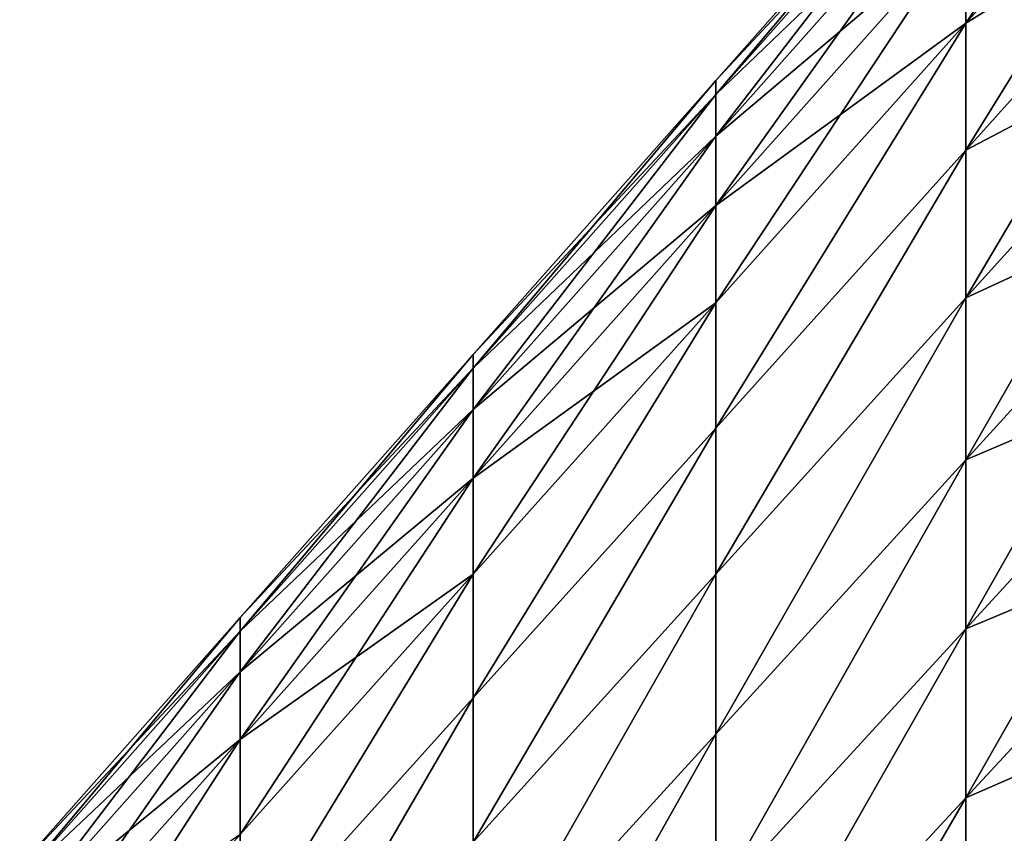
# Model space of a CAD drawing. Extents: x -0.96 to 0.96, y -0.57 to 2.63.
# Tile 79 of 148: x -0.72 to -0.59, y 0.97 to 1.08. Entities that reach past the tile are written whole.
import ezdxf

# ---------------------------------------------------------------- set-up
doc = ezdxf.new("R2010")
doc.units = 0
doc.layers.add('Brakiri_Cruiser_Main_Texture', color=7, linetype='CONTINUOUS')

msp = doc.modelspace()

# ---------------------------------------------------------------- linework, layer by layer
at = {"layer": 'Brakiri_Cruiser_Main_Texture'}
for points in [[(-0.557578, 1.132732, -0.575969), (-0.592617, 1.09337, -0.586766), (-0.592617, 1.079837, -0.595203)], [(-0.557578, 1.132732, -0.575969), (-0.592617, 1.079837, -0.595203), (-0.557578, 1.119027, -0.584406)], [(-0.557578, 1.119027, -0.584406), (-0.592617, 1.079837, -0.595203), (-0.592617, 1.06243, -0.601766)], [(-0.557578, 1.119027, -0.584406), (-0.592617, 1.06243, -0.601766), (-0.557578, 1.1014, -0.590969)], [(-0.557578, 1.1014, -0.497219), (-0.592617, 1.079837, -0.514578), (-0.557578, 1.119027, -0.503781)], [(-0.557578, 1.119027, -0.503781), (-0.592617, 1.079837, -0.514578), (-0.592617, 1.09337, -0.523016)], [(-0.592617, 1.108832, -0.543641), (-0.626953, 1.071971, -0.562344), (-0.592617, 1.110764, -0.554891)], [(-0.592617, 1.110764, -0.554891), (-0.626953, 1.071971, -0.562344), (-0.626953, 1.070063, -0.573594)], [(-0.592617, 1.110764, -0.554891), (-0.626953, 1.070063, -0.573594), (-0.592617, 1.108832, -0.566141)], [(-0.592617, 1.103034, -0.532859), (-0.626953, 1.070063, -0.551094), (-0.592617, 1.108832, -0.543641)], [(-0.592617, 1.108832, -0.543641), (-0.626953, 1.070063, -0.551094), (-0.626953, 1.071971, -0.562344)], [(-0.592617, 1.108832, -0.566141), (-0.626953, 1.070063, -0.573594), (-0.626953, 1.064337, -0.584375)], [(-0.592617, 1.108832, -0.566141), (-0.626953, 1.064337, -0.584375), (-0.592617, 1.103034, -0.576922)], [(-0.592617, 1.09337, -0.523016), (-0.626953, 1.064337, -0.540312), (-0.592617, 1.103034, -0.532859)], [(-0.592617, 1.103034, -0.532859), (-0.626953, 1.064337, -0.540312), (-0.626953, 1.070063, -0.551094)], [(-0.592617, 1.103034, -0.576922), (-0.626953, 1.064337, -0.584375), (-0.626953, 1.054793, -0.594219)], [(-0.592617, 1.103034, -0.576922), (-0.626953, 1.054793, -0.594219), (-0.592617, 1.09337, -0.586766)], [(-0.557578, 1.1014, -0.590969), (-0.592617, 1.06243, -0.601766), (-0.592617, 1.04212, -0.606453)], [(-0.557578, 1.1014, -0.590969), (-0.592617, 1.04212, -0.606453), (-0.557578, 1.080833, -0.595656)], [(-0.557578, 1.080833, -0.492531), (-0.592617, 1.06243, -0.508016), (-0.557578, 1.1014, -0.497219)], [(-0.557578, 1.1014, -0.497219), (-0.592617, 1.06243, -0.508016), (-0.592617, 1.079837, -0.514578)], [(-0.592617, 1.079837, -0.514578), (-0.626953, 1.054793, -0.530469), (-0.592617, 1.09337, -0.523016)], [(-0.592617, 1.09337, -0.523016), (-0.626953, 1.054793, -0.530469), (-0.626953, 1.064337, -0.540312)], [(-0.592617, 1.09337, -0.586766), (-0.626953, 1.054793, -0.594219), (-0.626953, 1.041427, -0.602656)], [(-0.592617, 1.09337, -0.586766), (-0.626953, 1.041427, -0.602656), (-0.592617, 1.079837, -0.595203)], [(-0.557578, 1.080833, -0.595656), (-0.592617, 1.04212, -0.606453), (-0.592617, 1.019872, -0.609266)], [(-0.557578, 1.080833, -0.595656), (-0.592617, 1.019872, -0.609266), (-0.557578, 1.058305, -0.598469)], [(-0.557578, 1.058305, -0.489719), (-0.592617, 1.04212, -0.503328), (-0.557578, 1.080833, -0.492531)], [(-0.557578, 1.080833, -0.492531), (-0.592617, 1.04212, -0.503328), (-0.592617, 1.06243, -0.508016)], [(-0.592617, 1.079837, -0.595203), (-0.626953, 1.041427, -0.602656), (-0.626953, 1.024238, -0.609219)], [(-0.592617, 1.079837, -0.595203), (-0.626953, 1.024238, -0.609219), (-0.592617, 1.06243, -0.601766)], [(-0.592617, 1.079837, -0.514578), (-0.592617, 1.06243, -0.508016), (-0.626953, 1.024238, -0.515469)], [(-0.592617, 1.079837, -0.514578), (-0.626953, 1.024238, -0.515469), (-0.626953, 1.041427, -0.522031)], [(-0.592617, 1.079837, -0.514578), (-0.626953, 1.041427, -0.522031), (-0.626953, 1.054793, -0.530469)], [(-0.626953, 1.070063, -0.551094), (-0.660264, 1.034335, -0.566926), (-0.626953, 1.071971, -0.562344)], [(-0.626953, 1.071971, -0.562344), (-0.660264, 1.034335, -0.566926), (-0.660264, 1.032451, -0.578176)], [(-0.626953, 1.071971, -0.562344), (-0.660264, 1.032451, -0.578176), (-0.626953, 1.070063, -0.573594)], [(-0.626953, 1.064337, -0.540312), (-0.660264, 1.032451, -0.555676), (-0.626953, 1.070063, -0.551094)], [(-0.626953, 1.070063, -0.551094), (-0.660264, 1.032451, -0.555676), (-0.660264, 1.034335, -0.566926)], [(-0.626953, 1.070063, -0.573594), (-0.660264, 1.032451, -0.578176), (-0.660264, 1.026796, -0.588957)], [(-0.626953, 1.070063, -0.573594), (-0.660264, 1.026796, -0.588957), (-0.626953, 1.064337, -0.584375)], [(-0.626953, 1.054793, -0.530469), (-0.660264, 1.026796, -0.544895), (-0.626953, 1.064337, -0.540312)], [(-0.626953, 1.064337, -0.540312), (-0.660264, 1.026796, -0.544895), (-0.660264, 1.032451, -0.555676)], [(-0.626953, 1.064337, -0.584375), (-0.660264, 1.026796, -0.588957), (-0.660264, 1.017369, -0.598801)], [(-0.626953, 1.064337, -0.584375), (-0.660264, 1.017369, -0.598801), (-0.626953, 1.054793, -0.594219)], [(-0.592617, 1.06243, -0.601766), (-0.626953, 1.024238, -0.609219), (-0.626953, 1.00418, -0.613906)], [(-0.592617, 1.06243, -0.601766), (-0.626953, 1.00418, -0.613906), (-0.592617, 1.04212, -0.606453)], [(-0.592617, 1.06243, -0.508016), (-0.592617, 1.04212, -0.503328), (-0.626953, 1.004179, -0.510781)], [(-0.592617, 1.06243, -0.508016), (-0.626953, 1.004179, -0.510781), (-0.626953, 1.024238, -0.515469)], [(-0.557578, 1.058305, -0.598469), (-0.592617, 1.019872, -0.609266), (-0.592617, 0.996657, -0.610203)], [(-0.557578, 1.058305, -0.598469), (-0.592617, 0.996657, -0.610203), (-0.557578, 1.034796, -0.599406)], [(-0.557578, 1.034796, -0.488781), (-0.592617, 1.019872, -0.500516), (-0.557578, 1.058305, -0.489719)], [(-0.557578, 1.058305, -0.489719), (-0.592617, 1.019872, -0.500516), (-0.592617, 1.04212, -0.503328)], [(-0.626953, 1.041427, -0.522031), (-0.660264, 1.017369, -0.535051), (-0.626953, 1.054793, -0.530469)], [(-0.626953, 1.054793, -0.530469), (-0.660264, 1.017369, -0.535051), (-0.660264, 1.026796, -0.544895)], [(-0.626953, 1.054793, -0.594219), (-0.660264, 1.017369, -0.598801), (-0.660264, 1.004168, -0.607238)], [(-0.626953, 1.054793, -0.594219), (-0.660264, 1.004168, -0.607238), (-0.626953, 1.041427, -0.602656)], [(-0.626953, 1.041427, -0.602656), (-0.660264, 1.004168, -0.607238), (-0.660264, 0.987186, -0.613801)], [(-0.626953, 1.041427, -0.602656), (-0.660264, 0.987186, -0.613801), (-0.626953, 1.024238, -0.609219)], [(-0.626953, 1.041427, -0.522031), (-0.626953, 1.024238, -0.515469), (-0.660264, 0.987186, -0.520051)], [(-0.626953, 1.041427, -0.522031), (-0.660264, 0.987186, -0.520051), (-0.660264, 1.004168, -0.526613)], [(-0.626953, 1.041427, -0.522031), (-0.660264, 1.004168, -0.526613), (-0.660264, 1.017369, -0.535051)], [(-0.592617, 1.04212, -0.606453), (-0.626953, 1.00418, -0.613906), (-0.626953, 0.982209, -0.616719)], [(-0.592617, 1.04212, -0.606453), (-0.626953, 0.982209, -0.616719), (-0.592617, 1.019872, -0.609266)], [(-0.592617, 1.04212, -0.503328), (-0.592617, 1.019872, -0.500516), (-0.626953, 0.982209, -0.507969)], [(-0.592617, 1.04212, -0.503328), (-0.626953, 0.982209, -0.507969), (-0.626953, 1.004179, -0.510781)], [(-0.660264, 1.032451, -0.555676), (-0.692227, 0.998225, -0.569109), (-0.660264, 1.034335, -0.566926)], [(-0.660264, 1.034335, -0.566926), (-0.692227, 0.998225, -0.569109), (-0.692227, 0.996364, -0.580359)], [(-0.660264, 1.034335, -0.566926), (-0.692227, 0.996364, -0.580359), (-0.660264, 1.032451, -0.578176)], [(-0.557578, 1.034796, -0.599406), (-0.592617, 0.996657, -0.610203), (-0.592617, 0.973441, -0.609266)], [(-0.557578, 1.034796, -0.599406), (-0.592617, 0.973441, -0.609266), (-0.557578, 1.011288, -0.598469)], [(-0.557578, 1.011288, -0.489719), (-0.592617, 0.996657, -0.499578), (-0.557578, 1.034796, -0.488781)], [(-0.557578, 1.034796, -0.488781), (-0.592617, 0.996657, -0.499578), (-0.592617, 1.019872, -0.500516)], [(-0.660264, 1.026796, -0.544895), (-0.692227, 0.996364, -0.557859), (-0.660264, 1.032451, -0.555676)], [(-0.660264, 1.032451, -0.555676), (-0.692227, 0.996364, -0.557859), (-0.692227, 0.998225, -0.569109)], [(-0.660264, 1.032451, -0.578176), (-0.692227, 0.996364, -0.580359), (-0.692227, 0.990778, -0.591141)], [(-0.660264, 1.032451, -0.578176), (-0.692227, 0.990778, -0.591141), (-0.660264, 1.026796, -0.588957)], [(-0.660264, 1.017369, -0.535051), (-0.692227, 0.990778, -0.547078), (-0.660264, 1.026796, -0.544895)], [(-0.660264, 1.026796, -0.544895), (-0.692227, 0.990778, -0.547078), (-0.692227, 0.996364, -0.557859)], [(-0.660264, 1.026796, -0.588957), (-0.692227, 0.990778, -0.591141), (-0.692227, 0.981466, -0.600984)], [(-0.660264, 1.026796, -0.588957), (-0.692227, 0.981466, -0.600984), (-0.660264, 1.017369, -0.598801)], [(-0.626953, 1.024238, -0.609219), (-0.660264, 0.987186, -0.613801), (-0.660264, 0.967373, -0.618488)], [(-0.626953, 1.024238, -0.609219), (-0.660264, 0.967373, -0.618488), (-0.626953, 1.00418, -0.613906)], [(-0.626953, 1.024238, -0.515469), (-0.626953, 1.004179, -0.510781), (-0.660264, 0.967373, -0.515363)], [(-0.626953, 1.024238, -0.515469), (-0.660264, 0.967373, -0.515363), (-0.660264, 0.987186, -0.520051)], [(-0.592617, 1.019872, -0.609266), (-0.626953, 0.982209, -0.616719), (-0.626953, 0.959283, -0.617656)], [(-0.592617, 1.019872, -0.609266), (-0.626953, 0.959283, -0.617656), (-0.592617, 0.996657, -0.610203)], [(-0.592617, 1.019872, -0.500516), (-0.592617, 0.996657, -0.499578), (-0.626953, 0.959283, -0.507031)], [(-0.592617, 1.019872, -0.500516), (-0.626953, 0.959283, -0.507031), (-0.626953, 0.982209, -0.507969)], [(-0.660264, 1.004168, -0.526613), (-0.692227, 0.981466, -0.537234), (-0.660264, 1.017369, -0.535051)], [(-0.660264, 1.017369, -0.535051), (-0.692227, 0.981466, -0.537234), (-0.692227, 0.990778, -0.547078)], [(-0.660264, 1.017369, -0.598801), (-0.692227, 0.981466, -0.600984), (-0.692227, 0.968423, -0.609422)], [(-0.660264, 1.017369, -0.598801), (-0.692227, 0.968423, -0.609422), (-0.660264, 1.004168, -0.607238)], [(-0.557578, 1.011288, -0.598469), (-0.592617, 0.973441, -0.609266), (-0.592617, 0.951194, -0.606453)], [(-0.557578, 1.011288, -0.598469), (-0.592617, 0.951194, -0.606453), (-0.557578, 0.98876, -0.595656)], [(-0.557578, 0.98876, -0.492531), (-0.592617, 0.973441, -0.500516), (-0.557578, 1.011288, -0.489719)], [(-0.557578, 1.011288, -0.489719), (-0.592617, 0.973441, -0.500516), (-0.592617, 0.996657, -0.499578)], [(-0.660264, 1.004168, -0.607238), (-0.692227, 0.968423, -0.609422), (-0.692227, 0.951641, -0.615984)], [(-0.660264, 1.004168, -0.607238), (-0.692227, 0.951641, -0.615984), (-0.660264, 0.987186, -0.613801)], [(-0.660264, 1.004168, -0.526613), (-0.660264, 0.987186, -0.520051), (-0.692227, 0.951641, -0.522234)], [(-0.660264, 1.004168, -0.526613), (-0.692227, 0.951641, -0.522234), (-0.692227, 0.968423, -0.528797)], [(-0.660264, 1.004168, -0.526613), (-0.692227, 0.968423, -0.528797), (-0.692227, 0.981466, -0.537234)], [(-0.626953, 1.00418, -0.613906), (-0.660264, 0.967373, -0.618488), (-0.660264, 0.945671, -0.621301)], [(-0.626953, 1.00418, -0.613906), (-0.660264, 0.945671, -0.621301), (-0.626953, 0.982209, -0.616719)], [(-0.626953, 1.004179, -0.510781), (-0.626953, 0.982209, -0.507969), (-0.660264, 0.945671, -0.512551)], [(-0.626953, 1.004179, -0.510781), (-0.660264, 0.945671, -0.512551), (-0.660264, 0.967373, -0.515363)], [(-0.692227, 0.996364, -0.557859), (-0.72252, 0.964008, -0.569367), (-0.692227, 0.998225, -0.569109)], [(-0.692227, 0.998225, -0.569109), (-0.72252, 0.964008, -0.569367), (-0.72252, 0.962168, -0.580617)], [(-0.692227, 0.998225, -0.569109), (-0.72252, 0.962168, -0.580617), (-0.692227, 0.996364, -0.580359)], [(-0.592617, 0.996657, -0.610203), (-0.626953, 0.959283, -0.617656), (-0.626953, 0.936357, -0.616719)], [(-0.592617, 0.996657, -0.610203), (-0.626953, 0.936357, -0.616719), (-0.592617, 0.973441, -0.609266)], [(-0.592617, 0.996657, -0.499578), (-0.592617, 0.973441, -0.500516), (-0.626953, 0.936357, -0.507969)], [(-0.592617, 0.996657, -0.499578), (-0.626953, 0.936357, -0.507969), (-0.626953, 0.959283, -0.507031)], [(-0.692227, 0.990778, -0.547078), (-0.72252, 0.962168, -0.558117), (-0.692227, 0.996364, -0.557859)], [(-0.692227, 0.996364, -0.557859), (-0.72252, 0.962168, -0.558117), (-0.72252, 0.964008, -0.569367)], [(-0.692227, 0.996364, -0.580359), (-0.72252, 0.962168, -0.580617), (-0.72252, 0.95665, -0.591398)], [(-0.692227, 0.996364, -0.580359), (-0.72252, 0.95665, -0.591398), (-0.692227, 0.990778, -0.591141)], [(-0.692227, 0.981466, -0.537234), (-0.72252, 0.95665, -0.547336), (-0.692227, 0.990778, -0.547078)], [(-0.692227, 0.990778, -0.547078), (-0.72252, 0.95665, -0.547336), (-0.72252, 0.962168, -0.558117)], [(-0.692227, 0.990778, -0.591141), (-0.72252, 0.95665, -0.591398), (-0.72252, 0.947448, -0.601242)], [(-0.692227, 0.990778, -0.591141), (-0.72252, 0.947448, -0.601242), (-0.692227, 0.981466, -0.600984)], [(-0.557578, 0.98876, -0.595656), (-0.592617, 0.951194, -0.606453), (-0.592617, 0.930884, -0.601766)], [(-0.557578, 0.98876, -0.595656), (-0.592617, 0.930884, -0.601766), (-0.557578, 0.968192, -0.590969)], [(-0.557578, 0.968192, -0.497219), (-0.592617, 0.951194, -0.503328), (-0.557578, 0.98876, -0.492531)], [(-0.557578, 0.98876, -0.492531), (-0.592617, 0.951194, -0.503328), (-0.592617, 0.973441, -0.500516)], [(-0.660264, 0.987186, -0.613801), (-0.692227, 0.951641, -0.615984), (-0.692227, 0.932059, -0.620672)], [(-0.660264, 0.987186, -0.613801), (-0.692227, 0.932059, -0.620672), (-0.660264, 0.967373, -0.618488)], [(-0.660264, 0.987186, -0.520051), (-0.660264, 0.967373, -0.515363), (-0.692227, 0.932059, -0.517547)], [(-0.660264, 0.987186, -0.520051), (-0.692227, 0.932059, -0.517547), (-0.692227, 0.951641, -0.522234)], [(-0.626953, 0.982209, -0.616719), (-0.660264, 0.945671, -0.621301), (-0.660264, 0.923025, -0.622238)], [(-0.626953, 0.982209, -0.616719), (-0.660264, 0.923025, -0.622238), (-0.626953, 0.959283, -0.617656)], [(-0.626953, 0.982209, -0.507969), (-0.626953, 0.959283, -0.507031), (-0.660264, 0.923025, -0.511613)], [(-0.626953, 0.982209, -0.507969), (-0.660264, 0.923025, -0.511613), (-0.660264, 0.945671, -0.512551)], [(-0.692227, 0.968423, -0.528797), (-0.72252, 0.947448, -0.537492), (-0.692227, 0.981466, -0.537234)], [(-0.692227, 0.981466, -0.537234), (-0.72252, 0.947448, -0.537492), (-0.72252, 0.95665, -0.547336)], [(-0.692227, 0.981466, -0.600984), (-0.72252, 0.947448, -0.601242), (-0.72252, 0.934555, -0.60968)], [(-0.692227, 0.981466, -0.600984), (-0.72252, 0.934555, -0.60968), (-0.692227, 0.968423, -0.609422)], [(-0.592617, 0.973441, -0.609266), (-0.626953, 0.936357, -0.616719), (-0.626953, 0.914387, -0.613906)], [(-0.592617, 0.973441, -0.609266), (-0.626953, 0.914387, -0.613906), (-0.592617, 0.951194, -0.606453)], [(-0.592617, 0.973441, -0.500516), (-0.592617, 0.951194, -0.503328), (-0.626953, 0.914386, -0.510781)], [(-0.592617, 0.973441, -0.500516), (-0.626953, 0.914386, -0.510781), (-0.626953, 0.936357, -0.507969)]]:
    msp.add_3dface(points, dxfattribs=at)

doc.saveas('drawing.dxf')
